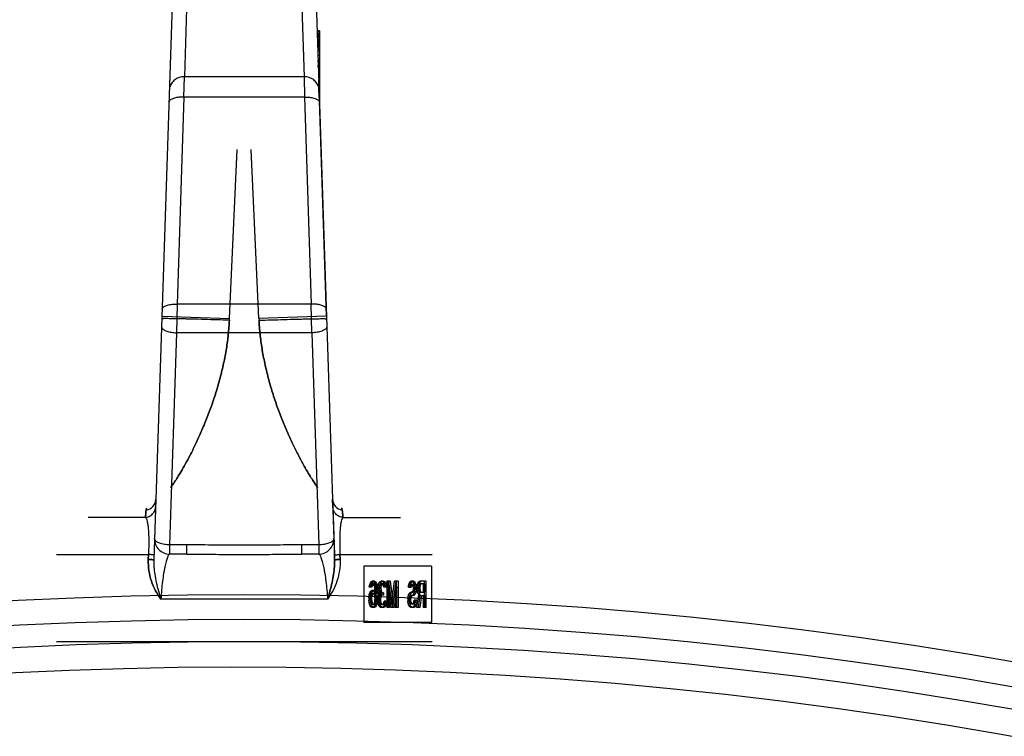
# Model space of a CAD drawing. Header units: millimetres. Extents: x 0 to 297, y 0 to 210.
# Tile 25 of 29: x 220.61 to 228.02, y 188.72 to 194.12. Entities that reach past the tile are written whole.
import ezdxf

# ---------------------------------------------------------------- set-up
doc = ezdxf.new("R2010")
doc.units = ezdxf.units.MM
doc.header["$LTSCALE"] = 16.335
doc.layers.get('0').update_dxf_attribs({"linetype": 'CONTINUOUS'})
doc.layers.add('001-M31079-X02', color=7, linetype='CONTINUOUS')

msp = doc.modelspace()

# ---------------------------------------------------------------- linework, layer by layer
at = {"color": 7, "linetype": 'Continuous'}
for radius in [33.0801, 32.7266]:
    msp.add_circle((222.3012, 156.7091), radius, dxfattribs=at)
at = {"color": 9, "linetype": 'Continuous'}
msp.add_circle((222.3012, 156.7091), 32.893, dxfattribs=at)
at = {"color": 7, "linetype": 'Continuous'}
msp.add_arc((222.3012, 156.7091), 32.5286, 262.15697, 262.09551, dxfattribs=at)
at = {"layer": '001-M31079-X02', "color": 9, "linetype": 'Continuous'}
for p, q in [((221.8721, 194.334), (221.8508, 193.6883)), ((222.7304, 194.334), (222.7517, 193.6883)), ((221.759, 194.2332), (221.621, 190.05)), ((221.8477, 193.5353), (221.8508, 193.6883)), ((222.7517, 193.6883), (221.8508, 193.6883)), ((222.7517, 193.6883), (222.7547, 193.5353)), ((221.8477, 193.5353), (221.7963, 191.9765)), ((222.7547, 193.5353), (221.8477, 193.5353)), ((222.7547, 193.5353), (222.8062, 191.9765)), ((221.7963, 191.9765), (221.792, 191.76)), ((222.8062, 191.9765), (221.7963, 191.9765)), ((222.8105, 191.76), (222.8062, 191.9765)), ((221.6815, 191.8851), (222.1904, 191.8683)), ((222.921, 191.8851), (222.4121, 191.8683)), ((221.792, 191.76), (221.7393, 190.1629)), ((222.8105, 191.76), (221.792, 191.76)), ((222.8105, 191.76), (222.8632, 190.1629)), ((221.6363, 190.5061), (221.636, 190.506)), ((221.6377, 190.5056), (221.6374, 190.5057)), ((222.9651, 190.5057), (222.9656, 190.5057)), ((222.9662, 190.5058), (222.9665, 190.506)), ((221.5577, 190.3691), (221.1256, 190.3691)), ((223.0447, 190.3691), (223.4769, 190.3691)), ((221.7393, 190.1629), (221.7393, 190.0931)), ((221.869, 190.1629), (221.7393, 190.1629)), ((221.869, 190.0931), (221.869, 190.1629)), ((222.7335, 190.1629), (222.7335, 190.0931)), ((222.8632, 190.1629), (222.7335, 190.1629)), ((222.8632, 190.1629), (222.8632, 190.0931)), ((220.887, 190.0898), (221.5806, 190.0898)), ((221.869, 190.0931), (221.7393, 190.0931)), ((222.8632, 190.0931), (222.7335, 190.0931)), ((223.0219, 190.0898), (223.7155, 190.0898)), ((222.9283, 189.7536), (221.6742, 189.7536))]:
    msp.add_line(p, q, dxfattribs=at)
at = {"layer": '001-M31079-X02', "color": 7, "linetype": 'Continuous'}
for p, q in [((222.843, 194.2461), (222.9815, 190.05)), ((222.867, 194.0344), (222.85, 194.0344)), ((222.8501, 194.0344), (222.8501, 194.0284)), ((222.867, 194.0284), (222.8502, 194.0284)), ((222.8504, 194.0284), (222.8504, 194.0163)), ((222.867, 194.0163), (222.8506, 194.0163)), ((222.867, 194.0103), (222.8508, 194.0103)), ((222.867, 194.0043), (222.851, 194.0043)), ((222.867, 193.9983), (222.8511, 193.9983)), ((222.867, 193.9923), (222.8513, 193.9923)), ((222.867, 193.9863), (222.8514, 193.9863)), ((222.867, 194.0344), (222.867, 193.7759)), ((222.867, 193.9802), (222.8516, 193.9802)), ((222.867, 193.9682), (222.8522, 193.9682)), ((222.867, 193.9622), (222.8524, 193.9622)), ((222.867, 193.9501), (222.8528, 193.9501)), ((222.867, 193.9441), (222.853, 193.9441)), ((222.867, 193.9381), (222.8532, 193.9381)), ((222.867, 193.9321), (222.8534, 193.9321)), ((222.867, 193.9261), (222.8536, 193.9261)), ((222.867, 193.9201), (222.8536, 193.9201)), ((222.867, 193.914), (222.8539, 193.914)), ((222.8546, 193.902), (222.8546, 193.89)), ((222.867, 193.902), (222.8546, 193.902)), ((222.867, 193.89), (222.8548, 193.89)), ((222.867, 193.8779), (222.8552, 193.8779)), ((222.867, 193.8478), (222.8562, 193.8478)), ((222.867, 193.8238), (222.857, 193.8238)), ((222.867, 193.8177), (222.8572, 193.8177)), ((222.867, 193.8125), (222.8574, 193.8125)), ((222.8575, 193.8007), (222.8575, 193.8125)), ((222.867, 193.8007), (222.8575, 193.8007)), ((222.867, 193.8057), (222.8576, 193.8057)), ((222.8578, 193.8057), (222.8578, 193.7937)), ((222.867, 193.7937), (222.8578, 193.7937)), ((222.867, 193.7967), (222.8579, 193.7967)), ((222.8581, 193.7937), (222.8581, 193.7877)), ((222.867, 193.7877), (222.8581, 193.7877)), ((222.867, 193.7759), (222.8586, 193.7759)), ((222.867, 193.7708), (222.8587, 193.7708)), ((222.8588, 193.7617), (222.8588, 193.7759)), ((222.867, 193.7696), (222.8588, 193.7696)), ((222.867, 193.7617), (222.8588, 193.7617)), ((222.859, 193.7696), (222.859, 193.7576)), ((222.867, 193.759), (222.8591, 193.759)), ((222.867, 193.7759), (222.867, 193.5217)), ((222.867, 193.7576), (222.859, 193.7576)), ((222.8593, 193.7576), (222.8593, 193.7515)), ((222.867, 193.7515), (222.8593, 193.7515)), ((222.867, 193.7499), (222.8594, 193.7499)), ((222.867, 193.7401), (222.8597, 193.7401)), ((222.867, 193.7381), (222.8598, 193.7381)), ((222.8604, 193.72), (222.867, 193.72)), ((222.867, 193.7193), (222.8604, 193.7193)), ((222.921, 191.8851), (222.8622, 193.6653)), ((222.921, 191.8851), (222.8622, 193.6653)), ((222.867, 193.6587), (222.8624, 193.6587)), ((222.8627, 193.6561), (222.8627, 193.6428)), ((222.867, 193.6561), (222.8627, 193.6561)), ((222.867, 193.6461), (222.8628, 193.6461)), ((222.863, 193.6395), (222.863, 193.6461)), ((222.863, 193.6428), (222.863, 193.6395)), ((222.867, 193.6428), (222.863, 193.6428)), ((222.863, 193.6395), (222.867, 193.6395)), ((222.867, 193.6352), (222.8632, 193.6352)), ((222.867, 193.6339), (222.8632, 193.6339)), ((222.8635, 193.6178), (222.8635, 193.6339)), ((222.867, 193.6275), (222.8635, 193.6275)), ((222.867, 193.6178), (222.8635, 193.6178)), ((222.8637, 193.6252), (222.8637, 193.6163)), ((222.867, 193.6252), (222.8637, 193.6252)), ((222.867, 193.621), (222.8637, 193.621)), ((222.867, 193.6163), (222.8638, 193.6163)), ((222.867, 193.6144), (222.8639, 193.6144)), ((222.8668, 193.5309), (222.8642, 193.6039)), ((222.8669, 193.6039), (222.8642, 193.6039)), ((222.8668, 193.5332), (222.8647, 193.5897)), ((222.8669, 193.5897), (222.8647, 193.5897)), ((222.867, 193.5809), (222.865, 193.5809)), ((222.8655, 193.5644), (222.8668, 193.5332)), ((222.867, 193.5644), (222.8655, 193.5644)), ((222.8668, 193.5309), (222.8669, 193.6039)), ((222.1904, 191.8683), (222.2491, 193.1397)), ((222.1904, 191.8683), (222.2491, 193.1397)), ((222.4121, 191.8683), (222.3534, 193.1397)), ((222.4121, 191.8683), (222.3534, 193.1397)), ((222.1897, 191.8543), (222.1904, 191.8683)), ((222.4121, 191.8683), (222.4127, 191.8543)), ((222.9683, 190.4502), (222.9665, 190.506)), ((222.9683, 190.4502), (222.9803, 190.087)), ((221.5795, 190.0528), (221.5806, 190.0898)), ((221.5806, 190.0898), (221.5795, 190.0528)), ((222.9803, 190.087), (222.9815, 190.05)), ((222.9815, 190.05), (222.9803, 190.087)), ((222.9803, 190.087), (222.9815, 190.0498)), ((223.023, 190.0528), (223.0219, 190.0898)), ((223.0219, 190.0898), (223.023, 190.0528)), ((223.2025, 190.0014), (223.2025, 189.5771)), ((223.711, 190.0014), (223.2025, 190.0014)), ((223.711, 190.0014), (223.711, 189.5771)), ((223.2429, 189.8434), (223.2444, 189.856)), ((223.2631, 189.8434), (223.2429, 189.8434)), ((223.2444, 189.856), (223.249, 189.8728)), ((223.2661, 189.856), (223.2444, 189.856)), ((223.249, 189.8728), (223.2566, 189.8855)), ((223.2615, 189.8728), (223.249, 189.8728)), ((223.2536, 189.856), (223.2505, 189.8434)), ((223.2581, 189.8644), (223.2536, 189.856)), ((223.2554, 189.8434), (223.257, 189.856)), ((223.2566, 189.8855), (223.2642, 189.8897)), ((223.2691, 189.8855), (223.2566, 189.8855)), ((223.257, 189.856), (223.2615, 189.8728)), ((223.2627, 189.8686), (223.2581, 189.8644)), ((223.2707, 189.8644), (223.2581, 189.8644)), ((223.2615, 189.8728), (223.2691, 189.8855)), ((223.2844, 189.8686), (223.2627, 189.8686)), ((223.2661, 189.856), (223.2631, 189.8434)), ((223.2829, 189.8897), (223.2642, 189.8897)), ((223.2707, 189.8644), (223.2661, 189.856)), ((223.2691, 189.8855), (223.2768, 189.8897)), ((223.2703, 189.8897), (223.2779, 189.8855)), ((223.2752, 189.8686), (223.2707, 189.8644)), ((223.2764, 189.8644), (223.2718, 189.8686)), ((223.281, 189.856), (223.2764, 189.8644)), ((223.289, 189.8644), (223.2764, 189.8644)), ((223.2779, 189.8855), (223.2856, 189.8728)), ((223.2905, 189.8855), (223.2779, 189.8855)), ((223.284, 189.8434), (223.281, 189.856)), ((223.3027, 189.856), (223.281, 189.856)), ((223.2829, 189.8897), (223.2905, 189.8855)), ((223.2856, 189.8307), (223.284, 189.8434)), ((223.2966, 189.8434), (223.284, 189.8434)), ((223.289, 189.8644), (223.2844, 189.8686)), ((223.2856, 189.8728), (223.2901, 189.856)), ((223.2981, 189.8728), (223.2856, 189.8728)), ((223.2871, 189.8054), (223.2856, 189.8307)), ((223.2981, 189.8307), (223.2856, 189.8307)), ((223.2935, 189.856), (223.289, 189.8644)), ((223.2901, 189.856), (223.2932, 189.8349)), ((223.2905, 189.8855), (223.2981, 189.8728)), ((223.2932, 189.8349), (223.2947, 189.8054)), ((223.3057, 189.8349), (223.2932, 189.8349)), ((223.2966, 189.8434), (223.2935, 189.856)), ((223.2981, 189.8307), (223.2966, 189.8434)), ((223.2981, 189.8728), (223.3027, 189.856)), ((223.2996, 189.8054), (223.2981, 189.8307)), ((223.3027, 189.856), (223.3057, 189.8349)), ((223.3057, 189.8349), (223.3072, 189.8054)), ((223.3084, 189.8434), (223.3099, 189.8602)), ((223.3084, 189.8434), (223.3084, 189.8349)), ((223.3286, 189.8434), (223.3084, 189.8434)), ((223.3099, 189.8181), (223.3084, 189.8349)), ((223.3286, 189.8349), (223.3084, 189.8349)), ((223.3099, 189.8602), (223.316, 189.8771)), ((223.3225, 189.8602), (223.3099, 189.8602)), ((223.316, 189.8771), (223.3221, 189.8855)), ((223.3286, 189.8771), (223.316, 189.8771)), ((223.3191, 189.856), (223.316, 189.8434)), ((223.316, 189.8349), (223.316, 189.8434)), ((223.316, 189.8349), (223.3191, 189.8181)), ((223.3236, 189.8644), (223.3191, 189.856)), ((223.3316, 189.856), (223.3191, 189.856)), ((223.321, 189.8434), (223.3225, 189.8602)), ((223.321, 189.8349), (223.321, 189.8434)), ((223.3225, 189.8181), (223.321, 189.8349)), ((223.3221, 189.8855), (223.3328, 189.8897)), ((223.3347, 189.8855), (223.3221, 189.8855)), ((223.3225, 189.8602), (223.3286, 189.8771)), ((223.3313, 189.8686), (223.3236, 189.8644)), ((223.3362, 189.8644), (223.3236, 189.8644)), ((223.3286, 189.8771), (223.3347, 189.8855)), ((223.3316, 189.856), (223.3286, 189.8434)), ((223.3286, 189.8434), (223.3286, 189.8349)), ((223.3286, 189.8349), (223.3316, 189.8181)), ((223.3499, 189.8686), (223.3313, 189.8686)), ((223.3362, 189.8644), (223.3316, 189.856)), ((223.3484, 189.8897), (223.3328, 189.8897)), ((223.3347, 189.8855), (223.3453, 189.8897)), ((223.3358, 189.8897), (223.3465, 189.8855)), ((223.3438, 189.8686), (223.3362, 189.8644)), ((223.345, 189.8644), (223.3374, 189.8686)), ((223.3496, 189.856), (223.345, 189.8644)), ((223.3575, 189.8644), (223.345, 189.8644)), ((223.3465, 189.8855), (223.3526, 189.8771)), ((223.359, 189.8855), (223.3465, 189.8855)), ((223.3484, 189.8897), (223.359, 189.8855)), ((223.3526, 189.8434), (223.3496, 189.856)), ((223.3621, 189.856), (223.3496, 189.856)), ((223.3575, 189.8644), (223.3499, 189.8686)), ((223.3526, 189.8771), (223.3587, 189.8602)), ((223.3651, 189.8771), (223.3526, 189.8771)), ((223.3728, 189.8434), (223.3526, 189.8434)), ((223.3621, 189.856), (223.3575, 189.8644)), ((223.3587, 189.8602), (223.3602, 189.8434)), ((223.3712, 189.8602), (223.3587, 189.8602)), ((223.359, 189.8855), (223.3651, 189.8771)), ((223.3651, 189.8434), (223.3621, 189.856)), ((223.3651, 189.8771), (223.3712, 189.8602)), ((223.3712, 189.8602), (223.3728, 189.8434)), ((223.3739, 189.8897), (223.3739, 189.6917)), ((223.4002, 189.8897), (223.3739, 189.8897)), ((223.3831, 189.6917), (223.3831, 189.8476)), ((223.4044, 189.6917), (223.3831, 189.8476)), ((223.3956, 189.8476), (223.3831, 189.8476)), ((223.3865, 189.6917), (223.3865, 189.8897)), ((223.3876, 189.8897), (223.4105, 189.7128)), ((223.3956, 189.8476), (223.3956, 189.6917)), ((223.417, 189.6917), (223.3956, 189.8476)), ((223.4002, 189.8897), (223.423, 189.7128)), ((223.4105, 189.7128), (223.4334, 189.8897)), ((223.4379, 189.8476), (223.4166, 189.6917)), ((223.423, 189.7128), (223.4459, 189.8897)), ((223.4505, 189.8476), (223.4291, 189.6917)), ((223.4596, 189.8897), (223.4334, 189.8897)), ((223.4379, 189.8476), (223.4379, 189.6917)), ((223.4505, 189.8476), (223.4379, 189.8476)), ((223.4471, 189.6917), (223.4471, 189.8897)), ((223.4505, 189.6917), (223.4505, 189.8476)), ((223.4596, 189.8897), (223.4596, 189.6917)), ((223.537, 189.8434), (223.5385, 189.856)), ((223.537, 189.8434), (223.5587, 189.8434)), ((223.5385, 189.856), (223.5431, 189.8728)), ((223.551, 189.856), (223.5385, 189.856)), ((223.5431, 189.8728), (223.5492, 189.8855)), ((223.5556, 189.8728), (223.5431, 189.8728)), ((223.5476, 189.8518), (223.5461, 189.8434)), ((223.5507, 189.8602), (223.5476, 189.8518)), ((223.5602, 189.8518), (223.5476, 189.8518)), ((223.5492, 189.8855), (223.5568, 189.8897)), ((223.5617, 189.8855), (223.5492, 189.8855)), ((223.5495, 189.8434), (223.551, 189.856)), ((223.5553, 189.8644), (223.5507, 189.8602)), ((223.5632, 189.8602), (223.5507, 189.8602)), ((223.551, 189.856), (223.5556, 189.8728)), ((223.5769, 189.8644), (223.5553, 189.8644)), ((223.5556, 189.8728), (223.5617, 189.8855)), ((223.5769, 189.8897), (223.5568, 189.8897)), ((223.5602, 189.8518), (223.5587, 189.8434)), ((223.5632, 189.8602), (223.5602, 189.8518)), ((223.5617, 189.8855), (223.5693, 189.8897)), ((223.5678, 189.8644), (223.5632, 189.8602)), ((223.5644, 189.8897), (223.5705, 189.8855)), ((223.569, 189.8602), (223.5644, 189.8644)), ((223.5735, 189.8518), (223.569, 189.8602)), ((223.5815, 189.8602), (223.569, 189.8602)), ((223.5705, 189.8855), (223.5766, 189.8771)), ((223.583, 189.8855), (223.5705, 189.8855)), ((223.5751, 189.8391), (223.5735, 189.8518)), ((223.5861, 189.8518), (223.5735, 189.8518)), ((223.5735, 189.8181), (223.5751, 189.8307)), ((223.5751, 189.8391), (223.5751, 189.8307)), ((223.5876, 189.8391), (223.5751, 189.8391)), ((223.5876, 189.8307), (223.5751, 189.8307)), ((223.5766, 189.8771), (223.5827, 189.8602)), ((223.5891, 189.8771), (223.5766, 189.8771)), ((223.5769, 189.8897), (223.583, 189.8855)), ((223.5815, 189.8602), (223.5769, 189.8644)), ((223.5861, 189.8518), (223.5815, 189.8602)), ((223.5827, 189.8602), (223.5842, 189.8434)), ((223.5952, 189.8602), (223.5827, 189.8602)), ((223.583, 189.8855), (223.5891, 189.8771)), ((223.5842, 189.8265), (223.5842, 189.8434)), ((223.5968, 189.8434), (223.5842, 189.8434)), ((223.5876, 189.8391), (223.5861, 189.8518)), ((223.5861, 189.8181), (223.5876, 189.8307)), ((223.5876, 189.8307), (223.5876, 189.8391)), ((223.5891, 189.8771), (223.5952, 189.8602)), ((223.5952, 189.8602), (223.5968, 189.8434)), ((223.5968, 189.8434), (223.5968, 189.8265)), ((223.6025, 189.8434), (223.604, 189.856)), ((223.6025, 189.8434), (223.6025, 189.8265)), ((223.6242, 189.8434), (223.6025, 189.8434)), ((223.604, 189.856), (223.6086, 189.8728)), ((223.6257, 189.856), (223.604, 189.856)), ((223.6086, 189.8728), (223.6147, 189.8855)), ((223.6211, 189.8728), (223.6086, 189.8728)), ((223.6132, 189.856), (223.6116, 189.8434)), ((223.6116, 189.8307), (223.6116, 189.8434)), ((223.6116, 189.8307), (223.6132, 189.8181)), ((223.6242, 189.8307), (223.6116, 189.8307)), ((223.6162, 189.8644), (223.6132, 189.856)), ((223.6147, 189.8855), (223.6223, 189.8897)), ((223.6272, 189.8855), (223.6147, 189.8855)), ((223.615, 189.8434), (223.6166, 189.856)), ((223.615, 189.8434), (223.615, 189.8265)), ((223.6208, 189.8686), (223.6162, 189.8644)), ((223.6288, 189.8644), (223.6162, 189.8644)), ((223.6166, 189.856), (223.6211, 189.8728)), ((223.6623, 189.8686), (223.6208, 189.8686)), ((223.6211, 189.8728), (223.6272, 189.8855)), ((223.6714, 189.8897), (223.6223, 189.8897)), ((223.6257, 189.856), (223.6242, 189.8434)), ((223.6242, 189.8434), (223.6242, 189.8307)), ((223.6242, 189.8307), (223.6257, 189.8181)), ((223.6288, 189.8644), (223.6257, 189.856)), ((223.6272, 189.8855), (223.6349, 189.8897)), ((223.6333, 189.8686), (223.6288, 189.8644)), ((223.6497, 189.8686), (223.6497, 189.8054)), ((223.6589, 189.6917), (223.6589, 189.8897)), ((223.6623, 189.8054), (223.6623, 189.8686)), ((223.6714, 189.6917), (223.6714, 189.8897)), ((223.2398, 189.7675), (223.2429, 189.7886)), ((223.2398, 189.7675), (223.2398, 189.7465)), ((223.2524, 189.7675), (223.2398, 189.7675)), ((223.2429, 189.7886), (223.2475, 189.8012)), ((223.2554, 189.7886), (223.2429, 189.7886)), ((223.2475, 189.8012), (223.2551, 189.8139)), ((223.2475, 189.8012), (223.26, 189.8012)), ((223.249, 189.776), (223.2475, 189.7633)), ((223.2475, 189.7507), (223.2475, 189.7633)), ((223.2475, 189.7633), (223.26, 189.7633)), ((223.252, 189.7844), (223.249, 189.776)), ((223.2615, 189.776), (223.249, 189.776)), ((223.2566, 189.7928), (223.252, 189.7844)), ((223.2646, 189.7844), (223.252, 189.7844)), ((223.2524, 189.7675), (223.2554, 189.7886)), ((223.2524, 189.7465), (223.2524, 189.7675)), ((223.2551, 189.8139), (223.2627, 189.8181)), ((223.2676, 189.8139), (223.2551, 189.8139)), ((223.2554, 189.7886), (223.26, 189.8012)), ((223.2612, 189.797), (223.2566, 189.7928)), ((223.2691, 189.7928), (223.2566, 189.7928)), ((223.26, 189.8012), (223.2676, 189.8139)), ((223.2615, 189.776), (223.26, 189.7633)), ((223.26, 189.7633), (223.26, 189.7507)), ((223.2844, 189.797), (223.2612, 189.797)), ((223.2646, 189.7844), (223.2615, 189.776)), ((223.2829, 189.8181), (223.2627, 189.8181)), ((223.2691, 189.7928), (223.2646, 189.7844)), ((223.2676, 189.8139), (223.2752, 189.8181)), ((223.2737, 189.797), (223.2691, 189.7928)), ((223.2703, 189.8181), (223.2779, 189.8139)), ((223.2764, 189.7928), (223.2718, 189.797)), ((223.281, 189.7844), (223.2764, 189.7928)), ((223.289, 189.7928), (223.2764, 189.7928)), ((223.2779, 189.8139), (223.2871, 189.797)), ((223.2905, 189.8139), (223.2779, 189.8139)), ((223.284, 189.776), (223.281, 189.7844)), ((223.2935, 189.7844), (223.281, 189.7844)), ((223.2829, 189.8181), (223.2905, 189.8139)), ((223.2856, 189.7633), (223.284, 189.776)), ((223.3072, 189.776), (223.284, 189.776)), ((223.289, 189.7928), (223.2844, 189.797)), ((223.2856, 189.7633), (223.2856, 189.7507)), ((223.2981, 189.7633), (223.2856, 189.7633)), ((223.2871, 189.8054), (223.2871, 189.797)), ((223.3072, 189.8054), (223.2871, 189.8054)), ((223.2996, 189.797), (223.2871, 189.797)), ((223.2935, 189.7844), (223.289, 189.7928)), ((223.2905, 189.8139), (223.2996, 189.797)), ((223.2947, 189.776), (223.2932, 189.7465)), ((223.2966, 189.776), (223.2935, 189.7844)), ((223.2947, 189.776), (223.2947, 189.8054)), ((223.2981, 189.7633), (223.2966, 189.776)), ((223.2981, 189.7507), (223.2981, 189.7633)), ((223.2996, 189.797), (223.2996, 189.8054)), ((223.3072, 189.776), (223.3057, 189.7465)), ((223.3069, 189.7549), (223.3084, 189.7717)), ((223.3072, 189.8054), (223.3072, 189.776)), ((223.3084, 189.7717), (223.3115, 189.7844)), ((223.3301, 189.7717), (223.3084, 189.7717)), ((223.313, 189.8054), (223.3099, 189.8181)), ((223.3316, 189.8181), (223.3099, 189.8181)), ((223.3115, 189.7844), (223.3191, 189.7928)), ((223.324, 189.7844), (223.3115, 189.7844)), ((223.3191, 189.7928), (223.313, 189.8054)), ((223.3255, 189.8054), (223.313, 189.8054)), ((223.3176, 189.7717), (223.3145, 189.7549)), ((223.3221, 189.7802), (223.3176, 189.7717)), ((223.3191, 189.8181), (223.3221, 189.8097)), ((223.3316, 189.7928), (223.3191, 189.7928)), ((223.3194, 189.7549), (223.321, 189.7717)), ((223.321, 189.7717), (223.324, 189.7844)), ((223.3221, 189.8097), (223.3313, 189.8012)), ((223.3347, 189.8097), (223.3221, 189.8097)), ((223.3313, 189.7844), (223.3221, 189.7802)), ((223.3347, 189.7802), (223.3221, 189.7802)), ((223.3255, 189.8054), (223.3225, 189.8181)), ((223.324, 189.7844), (223.3316, 189.7928)), ((223.3316, 189.7928), (223.3255, 189.8054)), ((223.3301, 189.7717), (223.327, 189.7549)), ((223.3347, 189.7802), (223.3301, 189.7717)), ((223.3499, 189.8012), (223.3313, 189.8012)), ((223.3499, 189.7844), (223.3313, 189.7844)), ((223.3316, 189.8181), (223.3347, 189.8097)), ((223.3347, 189.8097), (223.3438, 189.8012)), ((223.3438, 189.7844), (223.3347, 189.7802)), ((223.3374, 189.7844), (223.3374, 189.8012)), ((223.3499, 189.8012), (223.3499, 189.7844)), ((223.5324, 189.7591), (223.5355, 189.776)), ((223.5324, 189.7591), (223.5324, 189.738)), ((223.5449, 189.7591), (223.5324, 189.7591)), ((223.5355, 189.776), (223.5415, 189.7928)), ((223.548, 189.776), (223.5355, 189.776)), ((223.5415, 189.7928), (223.5476, 189.8012)), ((223.5541, 189.7928), (223.5415, 189.7928)), ((223.5446, 189.7675), (223.5415, 189.7549)), ((223.5492, 189.776), (223.5446, 189.7675)), ((223.5571, 189.7675), (223.5446, 189.7675)), ((223.5449, 189.7591), (223.548, 189.776)), ((223.5449, 189.738), (223.5449, 189.7591)), ((223.5476, 189.8012), (223.5553, 189.8054)), ((223.5602, 189.8012), (223.5476, 189.8012)), ((223.548, 189.776), (223.5541, 189.7928)), ((223.5553, 189.7802), (223.5492, 189.776)), ((223.5617, 189.776), (223.5492, 189.776)), ((223.5541, 189.7928), (223.5602, 189.8012)), ((223.5571, 189.7675), (223.5541, 189.7549)), ((223.5769, 189.8054), (223.5553, 189.8054)), ((223.5769, 189.7802), (223.5553, 189.7802)), ((223.5617, 189.776), (223.5571, 189.7675)), ((223.5602, 189.8012), (223.5678, 189.8054)), ((223.5678, 189.7802), (223.5617, 189.776)), ((223.5644, 189.8054), (223.569, 189.8097)), ((223.5705, 189.7844), (223.5644, 189.7802)), ((223.569, 189.8097), (223.5735, 189.8181)), ((223.5815, 189.8097), (223.569, 189.8097)), ((223.5766, 189.7928), (223.5705, 189.7844)), ((223.583, 189.7844), (223.5705, 189.7844)), ((223.5861, 189.8181), (223.5735, 189.8181)), ((223.5827, 189.8097), (223.5766, 189.7928)), ((223.5891, 189.7928), (223.5766, 189.7928)), ((223.5769, 189.8054), (223.5815, 189.8097)), ((223.583, 189.7844), (223.5769, 189.7802)), ((223.5815, 189.8097), (223.5861, 189.8181)), ((223.5842, 189.8265), (223.5827, 189.8097)), ((223.5952, 189.8097), (223.5827, 189.8097)), ((223.5891, 189.7928), (223.583, 189.7844)), ((223.5968, 189.8265), (223.5842, 189.8265)), ((223.5952, 189.8097), (223.5891, 189.7928)), ((223.5968, 189.8265), (223.5952, 189.8097)), ((223.601, 189.6917), (223.6147, 189.7886)), ((223.604, 189.8139), (223.6025, 189.8265)), ((223.615, 189.8265), (223.6025, 189.8265)), ((223.6086, 189.797), (223.604, 189.8139)), ((223.6166, 189.8139), (223.604, 189.8139)), ((223.6147, 189.7886), (223.6086, 189.797)), ((223.6211, 189.797), (223.6086, 189.797)), ((223.6238, 189.7802), (223.6116, 189.6917)), ((223.6132, 189.8181), (223.6162, 189.8097)), ((223.6257, 189.8181), (223.6132, 189.8181)), ((223.6135, 189.6917), (223.6272, 189.7886)), ((223.6272, 189.7886), (223.6147, 189.7886)), ((223.6166, 189.8139), (223.615, 189.8265)), ((223.6162, 189.8097), (223.6208, 189.8054)), ((223.6288, 189.8097), (223.6162, 189.8097)), ((223.6211, 189.797), (223.6166, 189.8139)), ((223.6208, 189.8054), (223.6623, 189.8054)), ((223.6272, 189.7886), (223.6211, 189.797)), ((223.6238, 189.7802), (223.6623, 189.7802)), ((223.6364, 189.7802), (223.6242, 189.6917)), ((223.6257, 189.8181), (223.6288, 189.8097)), ((223.6288, 189.8097), (223.6333, 189.8054)), ((223.6497, 189.7802), (223.6497, 189.6917)), ((223.6623, 189.7802), (223.6623, 189.6917)), ((223.2429, 189.7254), (223.2398, 189.7465)), ((223.2524, 189.7465), (223.2398, 189.7465)), ((223.2475, 189.7085), (223.2429, 189.7254)), ((223.2646, 189.7254), (223.2429, 189.7254)), ((223.2475, 189.7507), (223.249, 189.738)), ((223.26, 189.7507), (223.2475, 189.7507)), ((223.2551, 189.6959), (223.2475, 189.7085)), ((223.26, 189.7085), (223.2475, 189.7085)), ((223.249, 189.738), (223.252, 189.7254)), ((223.2615, 189.738), (223.249, 189.738)), ((223.252, 189.7254), (223.2566, 189.717)), ((223.2554, 189.7254), (223.2524, 189.7465)), ((223.2627, 189.6917), (223.2551, 189.6959)), ((223.2676, 189.6959), (223.2551, 189.6959)), ((223.26, 189.7085), (223.2554, 189.7254)), ((223.2566, 189.717), (223.2612, 189.7128)), ((223.2691, 189.717), (223.2566, 189.717)), ((223.26, 189.7507), (223.2615, 189.738)), ((223.2676, 189.6959), (223.26, 189.7085)), ((223.2844, 189.7128), (223.2612, 189.7128)), ((223.2615, 189.738), (223.2646, 189.7254)), ((223.2829, 189.6917), (223.2627, 189.6917)), ((223.2646, 189.7254), (223.2691, 189.717)), ((223.2752, 189.6917), (223.2676, 189.6959)), ((223.2691, 189.717), (223.2737, 189.7128)), ((223.2779, 189.6959), (223.2703, 189.6917)), ((223.2718, 189.7128), (223.2764, 189.717)), ((223.2764, 189.717), (223.281, 189.7254)), ((223.289, 189.717), (223.2764, 189.717)), ((223.2856, 189.7085), (223.2779, 189.6959)), ((223.2905, 189.6959), (223.2779, 189.6959)), ((223.281, 189.7254), (223.284, 189.738)), ((223.3027, 189.7254), (223.281, 189.7254)), ((223.2905, 189.6959), (223.2829, 189.6917)), ((223.284, 189.738), (223.2856, 189.7507)), ((223.2966, 189.738), (223.284, 189.738)), ((223.2844, 189.7128), (223.289, 189.717)), ((223.2981, 189.7507), (223.2856, 189.7507)), ((223.2901, 189.7254), (223.2856, 189.7085)), ((223.2981, 189.7085), (223.2856, 189.7085)), ((223.289, 189.717), (223.2935, 189.7254)), ((223.2932, 189.7465), (223.2901, 189.7254)), ((223.2981, 189.7085), (223.2905, 189.6959)), ((223.3057, 189.7465), (223.2932, 189.7465)), ((223.2935, 189.7254), (223.2966, 189.738)), ((223.2966, 189.738), (223.2981, 189.7507)), ((223.3027, 189.7254), (223.2981, 189.7085)), ((223.3057, 189.7465), (223.3027, 189.7254)), ((223.3069, 189.7549), (223.3069, 189.738)), ((223.327, 189.7549), (223.3069, 189.7549)), ((223.3084, 189.7254), (223.3069, 189.738)), ((223.327, 189.738), (223.3069, 189.738)), ((223.3115, 189.7128), (223.3084, 189.7254)), ((223.3084, 189.7254), (223.321, 189.7254)), ((223.316, 189.7043), (223.3115, 189.7128)), ((223.324, 189.7128), (223.3115, 189.7128)), ((223.3145, 189.738), (223.3145, 189.7549)), ((223.3145, 189.738), (223.316, 189.7296)), ((223.316, 189.7296), (223.3191, 189.7212)), ((223.3286, 189.7296), (223.316, 189.7296)), ((223.3221, 189.6959), (223.316, 189.7043)), ((223.3286, 189.7043), (223.316, 189.7043)), ((223.3191, 189.7212), (223.3221, 189.717)), ((223.3316, 189.7212), (223.3191, 189.7212)), ((223.3194, 189.738), (223.3194, 189.7549)), ((223.321, 189.7254), (223.3194, 189.738)), ((223.324, 189.7128), (223.321, 189.7254)), ((223.3221, 189.717), (223.3297, 189.7128)), ((223.3347, 189.717), (223.3221, 189.717)), ((223.3282, 189.6917), (223.3221, 189.6959)), ((223.3347, 189.6959), (223.3221, 189.6959)), ((223.3286, 189.7043), (223.324, 189.7128)), ((223.327, 189.7549), (223.327, 189.738)), ((223.327, 189.738), (223.3286, 189.7296)), ((223.353, 189.6917), (223.3282, 189.6917)), ((223.3286, 189.7296), (223.3316, 189.7212)), ((223.3347, 189.6959), (223.3286, 189.7043)), ((223.3514, 189.7128), (223.3297, 189.7128)), ((223.3316, 189.7212), (223.3347, 189.717)), ((223.3347, 189.717), (223.3423, 189.7128)), ((223.3408, 189.6917), (223.3347, 189.6959)), ((223.3389, 189.7128), (223.3465, 189.717)), ((223.3465, 189.6959), (223.3404, 189.6917)), ((223.3465, 189.717), (223.3496, 189.7212)), ((223.359, 189.717), (223.3465, 189.717)), ((223.3526, 189.7043), (223.3465, 189.6959)), ((223.359, 189.6959), (223.3465, 189.6959)), ((223.3496, 189.7212), (223.3526, 189.7296)), ((223.3621, 189.7212), (223.3496, 189.7212)), ((223.3514, 189.7128), (223.359, 189.717)), ((223.3526, 189.7296), (223.3541, 189.738)), ((223.3651, 189.7296), (223.3526, 189.7296)), ((223.3572, 189.7128), (223.3526, 189.7043)), ((223.3651, 189.7043), (223.3526, 189.7043)), ((223.359, 189.6959), (223.353, 189.6917)), ((223.3743, 189.738), (223.3541, 189.738)), ((223.3602, 189.7254), (223.3572, 189.7128)), ((223.3697, 189.7128), (223.3572, 189.7128)), ((223.359, 189.717), (223.3621, 189.7212)), ((223.3651, 189.7043), (223.359, 189.6959)), ((223.3617, 189.738), (223.3602, 189.7254)), ((223.3728, 189.7254), (223.3602, 189.7254)), ((223.3621, 189.7212), (223.3651, 189.7296)), ((223.3651, 189.7296), (223.3667, 189.738)), ((223.3697, 189.7128), (223.3651, 189.7043)), ((223.3728, 189.7254), (223.3697, 189.7128)), ((223.3743, 189.738), (223.3728, 189.7254)), ((223.3956, 189.6917), (223.3739, 189.6917)), ((223.4291, 189.6917), (223.4044, 189.6917)), ((223.423, 189.7128), (223.4105, 189.7128)), ((223.4596, 189.6917), (223.4379, 189.6917)), ((223.5355, 189.7212), (223.5324, 189.738)), ((223.5449, 189.738), (223.5324, 189.738)), ((223.5415, 189.7043), (223.5355, 189.7212)), ((223.548, 189.7212), (223.5355, 189.7212)), ((223.5415, 189.7423), (223.5415, 189.7549)), ((223.5541, 189.7549), (223.5415, 189.7549)), ((223.5415, 189.7423), (223.5446, 189.7296)), ((223.5541, 189.7423), (223.5415, 189.7423)), ((223.5476, 189.6959), (223.5415, 189.7043)), ((223.5541, 189.7043), (223.5415, 189.7043)), ((223.5446, 189.7296), (223.5492, 189.7212)), ((223.5571, 189.7296), (223.5446, 189.7296)), ((223.548, 189.7212), (223.5449, 189.738)), ((223.5553, 189.6917), (223.5476, 189.6959)), ((223.5602, 189.6959), (223.5476, 189.6959)), ((223.5541, 189.7043), (223.548, 189.7212)), ((223.5492, 189.7212), (223.5553, 189.717)), ((223.5617, 189.7212), (223.5492, 189.7212)), ((223.5541, 189.7549), (223.5541, 189.7423)), ((223.5541, 189.7423), (223.5571, 189.7296)), ((223.5602, 189.6959), (223.5541, 189.7043)), ((223.58, 189.717), (223.5553, 189.717)), ((223.58, 189.6917), (223.5553, 189.6917)), ((223.5571, 189.7296), (223.5617, 189.7212)), ((223.5678, 189.6917), (223.5602, 189.6959)), ((223.5617, 189.7212), (223.5678, 189.717)), ((223.5674, 189.717), (223.5735, 189.7212)), ((223.5751, 189.6959), (223.5674, 189.6917)), ((223.5735, 189.7212), (223.5781, 189.7338)), ((223.5861, 189.7212), (223.5735, 189.7212)), ((223.5827, 189.7085), (223.5751, 189.6959)), ((223.5876, 189.6959), (223.5751, 189.6959)), ((223.5781, 189.7338), (223.5796, 189.7465)), ((223.5907, 189.7338), (223.5781, 189.7338)), ((223.6013, 189.7465), (223.5796, 189.7465)), ((223.58, 189.717), (223.5861, 189.7212)), ((223.5876, 189.6959), (223.58, 189.6917)), ((223.5873, 189.7296), (223.5827, 189.7085)), ((223.5952, 189.7085), (223.5827, 189.7085)), ((223.5861, 189.7212), (223.5907, 189.7338)), ((223.5888, 189.7465), (223.5873, 189.7296)), ((223.5998, 189.7296), (223.5873, 189.7296)), ((223.5952, 189.7085), (223.5876, 189.6959)), ((223.5907, 189.7338), (223.5922, 189.7465)), ((223.5998, 189.7296), (223.5952, 189.7085)), ((223.6013, 189.7465), (223.5998, 189.7296)), ((223.6242, 189.6917), (223.601, 189.6917)), ((223.6714, 189.6917), (223.6497, 189.6917)), ((223.711, 189.5771), (223.2025, 189.5771)), ((220.887, 189.4357), (223.7155, 189.4357))]:
    msp.add_line(p, q, dxfattribs=at)
at = {"layer": '001-M31079-X02', "color": 9, "linetype": 'Continuous'}
for points in [[(221.6363, 190.5061), (221.6369, 190.5058), (221.6374, 190.5057)], [(222.9662, 190.5058), (222.9656, 190.5057), (222.9651, 190.5057), (222.9648, 190.5056)]]:
    msp.add_lwpolyline(points, dxfattribs=at)
for centre, radius, start, end in [((221.5514, 190.5089), 0.0847, 277.97363, 358.05139), ((223.0511, 190.5089), 0.0847, 181.94884, 262.02689), ((221.7393, 190.2062), 0.1131, 178.10994, 270), ((222.8632, 190.2062), 0.1131, 270, 1.89006)]:
    msp.add_arc(centre, radius, start, end, dxfattribs=at)
for points, knots in [([(221.8508, 193.6883), (221.8443, 193.6884), (221.8315, 193.6874), (221.8127, 193.683), (221.795, 193.6756), (221.779, 193.6656), (221.765, 193.6532), (221.7536, 193.6387), (221.7449, 193.6226), (221.7394, 193.6054), (221.7379, 193.5935), (221.7377, 193.5875)], [0, 0, 0, 0, 0.115443, 0.230319, 0.344206, 0.456789, 0.567896, 0.677523, 0.785842, 0.893182, 1, 1, 1, 1]), ([(222.8648, 193.5875), (222.8646, 193.5935), (222.8631, 193.6053), (222.8577, 193.6222), (222.8494, 193.6379), (222.8384, 193.6522), (222.8247, 193.6647), (222.8087, 193.675), (222.7908, 193.6827), (222.7716, 193.6874), (222.7583, 193.6884), (222.7517, 193.6883)], [0, 0, 0, 0, 0.106197, 0.212482, 0.316463, 0.423719, 0.533532, 0.647096, 0.762514, 0.881834, 1, 1, 1, 1]), ([(221.8477, 193.5353), (221.8413, 193.5354), (221.8286, 193.5354), (221.8101, 193.5341), (221.7929, 193.5316), (221.7772, 193.528), (221.7632, 193.5234), (221.7515, 193.5178), (221.7424, 193.5113), (221.7364, 193.504), (221.7348, 193.4983), (221.7347, 193.4957)], [0, 0, 0, 0, 0.151866, 0.299114, 0.434552, 0.562245, 0.6779, 0.780128, 0.866102, 0.938515, 1, 1, 1, 1]), ([(222.7547, 193.5353), (222.7612, 193.5354), (222.7739, 193.5354), (222.7923, 193.5341), (222.8096, 193.5316), (222.8253, 193.528), (222.8393, 193.5234), (222.851, 193.5178), (222.86, 193.5113), (222.8661, 193.504), (222.8677, 193.4983), (222.8678, 193.4957)], [0, 0, 0, 0, 0.151866, 0.299115, 0.434553, 0.562246, 0.677901, 0.780128, 0.866103, 0.938515, 1, 1, 1, 1]), ([(221.6832, 191.937), (221.6833, 191.9395), (221.6849, 191.945), (221.6906, 191.9522), (221.6993, 191.9586), (221.7107, 191.9643), (221.7246, 191.969), (221.7406, 191.9727), (221.7582, 191.9753), (221.777, 191.9767), (221.7898, 191.9767), (221.7963, 191.9765)], [0, 0, 0, 0, 0.059973, 0.129055, 0.212627, 0.312474, 0.42812, 0.557711, 0.698503, 0.847166, 1, 1, 1, 1]), ([(222.9192, 191.937), (222.9192, 191.9395), (222.9176, 191.945), (222.9119, 191.9522), (222.9032, 191.9586), (222.8918, 191.9643), (222.8779, 191.969), (222.8619, 191.9727), (222.8442, 191.9753), (222.8255, 191.9767), (222.8127, 191.9767), (222.8062, 191.9765)], [0, 0, 0, 0, 0.059969, 0.129051, 0.212621, 0.312468, 0.428115, 0.557706, 0.698499, 0.847164, 1, 1, 1, 1]), ([(222.1897, 191.8543), (222.1587, 191.8553), (222.096, 191.8573), (222.0028, 191.8601), (221.9267, 191.8622), (221.8691, 191.8636), (221.8303, 191.8645), (221.7954, 191.8653), (221.7648, 191.8658), (221.7389, 191.8662), (221.718, 191.8664), (221.7036, 191.8664), (221.6946, 191.8663), (221.6897, 191.8662), (221.686, 191.8661), (221.6832, 191.866), (221.6819, 191.8658), (221.6809, 191.8657), (221.6809, 191.8655)], [0, 0, 0, 0, 0.182955, 0.36976, 0.549102, 0.632119, 0.708769, 0.777753, 0.838105, 0.889054, 0.930258, 0.961585, 0.973622, 0.983302, 0.99068, 0.995846, 0.998902, 1, 1, 1, 1]), ([(222.1897, 191.8543), (222.1881, 191.8191), (222.1826, 191.7478), (222.168, 191.6399), (222.1472, 191.5302), (222.1207, 191.4197), (222.0891, 191.3102), (222.0534, 191.2033), (222.0147, 191.1011), (221.9745, 191.0055), (221.9344, 190.9182), (221.8957, 190.8406), (221.8598, 190.7736), (221.828, 190.7179), (221.8006, 190.6729), (221.7797, 190.6401), (221.7624, 190.6148), (221.7554, 190.6048), (221.7467, 190.5931), (221.7554, 190.6048), (221.7624, 190.6148), (221.7797, 190.6401), (221.8006, 190.6729), (221.828, 190.7179), (221.8598, 190.7736), (221.8957, 190.8406), (221.9344, 190.9182), (221.9745, 191.0055), (222.0147, 191.1011), (222.0534, 191.2033), (222.0891, 191.3102), (222.1207, 191.4197), (222.1472, 191.5302), (222.168, 191.6399), (222.1826, 191.7478), (222.1881, 191.8191), (222.1897, 191.8543)], [0, 0, 0, 0, 0.039145, 0.079484, 0.12099, 0.163256, 0.205693, 0.247699, 0.28847, 0.327162, 0.362991, 0.395285, 0.423532, 0.447406, 0.466755, 0.481564, 0.491931, 0.498013, 0.5, 0.501987, 0.508069, 0.518436, 0.533245, 0.552594, 0.576469, 0.604715, 0.637009, 0.672839, 0.711531, 0.752301, 0.794308, 0.836745, 0.87901, 0.920517, 0.960855, 1, 1, 1, 1]), ([(222.1897, 191.8543), (222.1881, 191.8191), (222.1826, 191.7478), (222.168, 191.6399), (222.1472, 191.5302), (222.1207, 191.4197), (222.0891, 191.3102), (222.0534, 191.2033), (222.0147, 191.1011), (221.9745, 191.0055), (221.9344, 190.9182), (221.8957, 190.8406), (221.8598, 190.7736), (221.828, 190.7179), (221.8006, 190.6729), (221.7797, 190.6401), (221.7624, 190.6148), (221.7554, 190.6048), (221.7467, 190.5931), (221.7554, 190.6048), (221.7624, 190.6148), (221.7797, 190.6401), (221.8006, 190.6729), (221.828, 190.7179), (221.8598, 190.7736), (221.8957, 190.8406), (221.9344, 190.9182), (221.9745, 191.0055), (222.0147, 191.1011), (222.0534, 191.2033), (222.0891, 191.3102), (222.1207, 191.4197), (222.1472, 191.5302), (222.168, 191.6399), (222.1826, 191.7478), (222.1881, 191.8191), (222.1897, 191.8543)], [0, 0, 0, 0, 0.039145, 0.079484, 0.12099, 0.163256, 0.205693, 0.247699, 0.28847, 0.327162, 0.362991, 0.395285, 0.423532, 0.447406, 0.466755, 0.481564, 0.491931, 0.498013, 0.5, 0.501987, 0.508069, 0.518436, 0.533245, 0.552594, 0.576469, 0.604715, 0.637009, 0.672839, 0.711531, 0.752301, 0.794308, 0.836745, 0.87901, 0.920517, 0.960855, 1, 1, 1, 1]), ([(222.4127, 191.8543), (222.4438, 191.8553), (222.5065, 191.8573), (222.5996, 191.8601), (222.6758, 191.8622), (222.7333, 191.8636), (222.7721, 191.8645), (222.8071, 191.8653), (222.8377, 191.8658), (222.8635, 191.8662), (222.8845, 191.8664), (222.8989, 191.8664), (222.9078, 191.8663), (222.9128, 191.8662), (222.9165, 191.8661), (222.9193, 191.866), (222.9206, 191.8658), (222.9216, 191.8657), (222.9216, 191.8655)], [0, 0, 0, 0, 0.182955, 0.36976, 0.549102, 0.632119, 0.708769, 0.777753, 0.838105, 0.889054, 0.930258, 0.961585, 0.973622, 0.983302, 0.99068, 0.995846, 0.998902, 1, 1, 1, 1]), ([(222.4127, 191.8543), (222.4144, 191.8191), (222.4199, 191.7478), (222.4345, 191.6399), (222.4553, 191.5301), (222.4818, 191.4197), (222.5134, 191.3102), (222.5491, 191.2033), (222.5878, 191.1011), (222.6279, 191.0055), (222.6681, 190.9182), (222.7068, 190.8406), (222.7426, 190.7736), (222.7744, 190.7179), (222.8018, 190.6729), (222.8228, 190.6401), (222.8401, 190.6148), (222.847, 190.6048), (222.8558, 190.5931), (222.847, 190.6048), (222.8401, 190.6148), (222.8228, 190.6401), (222.8018, 190.6729), (222.7744, 190.7179), (222.7426, 190.7736), (222.7068, 190.8406), (222.6681, 190.9182), (222.6279, 191.0055), (222.5878, 191.1011), (222.5491, 191.2033), (222.5134, 191.3102), (222.4818, 191.4197), (222.4553, 191.5301), (222.4345, 191.6399), (222.4199, 191.7478), (222.4144, 191.8191), (222.4127, 191.8543)], [0, 0, 0, 0, 0.039155, 0.079494, 0.120999, 0.163262, 0.205695, 0.247698, 0.288465, 0.327154, 0.362983, 0.395275, 0.423522, 0.447398, 0.466748, 0.481559, 0.491928, 0.498012, 0.5, 0.501988, 0.508072, 0.518441, 0.533252, 0.552602, 0.576478, 0.604725, 0.637017, 0.672846, 0.711535, 0.752302, 0.794305, 0.836738, 0.879001, 0.920506, 0.960845, 1, 1, 1, 1]), ([(222.4127, 191.8543), (222.4144, 191.8191), (222.4199, 191.7478), (222.4345, 191.6399), (222.4553, 191.5301), (222.4818, 191.4197), (222.5134, 191.3102), (222.5491, 191.2033), (222.5878, 191.1011), (222.6279, 191.0055), (222.6681, 190.9182), (222.7068, 190.8406), (222.7426, 190.7736), (222.7744, 190.7179), (222.8018, 190.6729), (222.8228, 190.6401), (222.8401, 190.6148), (222.847, 190.6048), (222.8558, 190.5931), (222.847, 190.6048), (222.8401, 190.6148), (222.8228, 190.6401), (222.8018, 190.6729), (222.7744, 190.7179), (222.7426, 190.7736), (222.7068, 190.8406), (222.6681, 190.9182), (222.6279, 191.0055), (222.5878, 191.1011), (222.5491, 191.2033), (222.5134, 191.3102), (222.4818, 191.4197), (222.4553, 191.5301), (222.4345, 191.6399), (222.4199, 191.7478), (222.4144, 191.8191), (222.4127, 191.8543)], [0, 0, 0, 0, 0.039155, 0.079494, 0.120999, 0.163262, 0.205695, 0.247698, 0.288465, 0.327154, 0.362983, 0.395275, 0.423522, 0.447398, 0.466748, 0.481559, 0.491928, 0.498012, 0.5, 0.501988, 0.508072, 0.518441, 0.533252, 0.552602, 0.576478, 0.604725, 0.637017, 0.672846, 0.711535, 0.752302, 0.794305, 0.836738, 0.879001, 0.920506, 0.960845, 1, 1, 1, 1]), ([(221.6789, 191.8071), (221.6789, 191.8045), (221.6801, 191.7988), (221.6855, 191.7912), (221.694, 191.7841), (221.7054, 191.7776), (221.7193, 191.7719), (221.7355, 191.7672), (221.7533, 191.7635), (221.7724, 191.761), (221.7854, 191.7602), (221.792, 191.76)], [0, 0, 0, 0, 0.059646, 0.128613, 0.212316, 0.312477, 0.428507, 0.558425, 0.699352, 0.847821, 1, 1, 1, 1]), ([(222.9235, 191.8071), (222.9236, 191.8045), (222.9224, 191.7989), (222.9172, 191.7914), (222.909, 191.7845), (222.8981, 191.7781), (222.8844, 191.7724), (222.8684, 191.7675), (222.8502, 191.7637), (222.8307, 191.7611), (222.8172, 191.7602), (222.8105, 191.76)], [0, 0, 0, 0, 0.059231, 0.127322, 0.206944, 0.303792, 0.417242, 0.54737, 0.689771, 0.844037, 1, 1, 1, 1]), ([(221.5577, 190.3691), (221.5675, 190.3701), (221.5874, 190.3756), (221.6127, 190.394), (221.6296, 190.4203), (221.6338, 190.4404), (221.6342, 190.4502)], [0, 0, 0, 0, 0.242564, 0.501153, 0.75904, 1, 1, 1, 1]), ([(221.5577, 190.3691), (221.5586, 190.3796), (221.5601, 190.3983), (221.5621, 190.4169), (221.5631, 190.425)], [0, 0, 0, 0, 0.562316, 1, 1, 1, 1]), ([(221.5631, 190.425), (221.5621, 190.4169), (221.5601, 190.3983), (221.5586, 190.3796), (221.5577, 190.3691)], [0, 0, 0, 0, 0.437684, 1, 1, 1, 1]), ([(221.5631, 190.425), (221.5633, 190.427), (221.5643, 190.4308), (221.5656, 190.4346), (221.569, 190.4414), (221.5656, 190.4346), (221.5643, 190.4308), (221.5633, 190.427), (221.5631, 190.425)], [0, 0, 0, 0, 0.2003, 0.35962, 0.500002, 0.640378, 0.799699, 1, 1, 1, 1]), ([(221.5631, 190.425), (221.5633, 190.427), (221.5643, 190.4308), (221.5656, 190.4346), (221.569, 190.4414), (221.5656, 190.4346), (221.5643, 190.4308), (221.5633, 190.427), (221.5631, 190.425)], [0, 0, 0, 0, 0.2003, 0.35962, 0.500002, 0.640378, 0.799699, 1, 1, 1, 1]), ([(223.0447, 190.3691), (223.035, 190.3701), (223.0151, 190.3756), (222.9898, 190.394), (222.9729, 190.4203), (222.9686, 190.4404), (222.9683, 190.4502)], [0, 0, 0, 0, 0.242564, 0.501153, 0.75904, 1, 1, 1, 1]), ([(223.0394, 190.425), (223.0391, 190.427), (223.0382, 190.4308), (223.0369, 190.4346), (223.0334, 190.4414), (223.0369, 190.4346), (223.0382, 190.4308), (223.0391, 190.427), (223.0394, 190.425)], [0, 0, 0, 0, 0.2003, 0.35962, 0.500001, 0.640378, 0.799699, 1, 1, 1, 1]), ([(223.0394, 190.425), (223.0391, 190.427), (223.0382, 190.4308), (223.0369, 190.4346), (223.0334, 190.4414), (223.0369, 190.4346), (223.0382, 190.4308), (223.0391, 190.427), (223.0394, 190.425)], [0, 0, 0, 0, 0.2003, 0.35962, 0.500001, 0.640378, 0.799699, 1, 1, 1, 1]), ([(223.0447, 190.3691), (223.0439, 190.3796), (223.0423, 190.3983), (223.0404, 190.4169), (223.0394, 190.425)], [0, 0, 0, 0, 0.562316, 1, 1, 1, 1]), ([(223.0394, 190.425), (223.0404, 190.4169), (223.0423, 190.3983), (223.0439, 190.3796), (223.0447, 190.3691)], [0, 0, 0, 0, 0.437684, 1, 1, 1, 1]), ([(221.5577, 190.3691), (221.5607, 190.3664), (221.566, 190.3575), (221.5714, 190.34), (221.576, 190.3149), (221.5795, 190.2822), (221.5817, 190.242), (221.5827, 190.1953), (221.5824, 190.1438), (221.5813, 190.1081), (221.5806, 190.0898)], [0, 0, 0, 0, 0.042449, 0.106151, 0.195249, 0.311518, 0.454584, 0.621436, 0.806081, 1, 1, 1, 1]), ([(223.0447, 190.3691), (223.0418, 190.3664), (223.0365, 190.3575), (223.031, 190.34), (223.0265, 190.3149), (223.023, 190.2822), (223.0207, 190.242), (223.0198, 190.1953), (223.0201, 190.1438), (223.0211, 190.1081), (223.0219, 190.0898)], [0, 0, 0, 0, 0.042449, 0.106151, 0.195248, 0.311518, 0.454583, 0.621435, 0.806081, 1, 1, 1, 1]), ([(221.7393, 190.1629), (221.7327, 190.1631), (221.7197, 190.1639), (221.7006, 190.1664), (221.6827, 190.1701), (221.6666, 190.1748), (221.6527, 190.1805), (221.6413, 190.1869), (221.6328, 190.194), (221.6274, 190.2017), (221.6262, 190.2074), (221.6262, 190.2099)], [0, 0, 0, 0, 0.151936, 0.300703, 0.441918, 0.571689, 0.687582, 0.787775, 0.871447, 0.940409, 1, 1, 1, 1]), ([(222.9762, 190.2099), (222.9763, 190.2074), (222.9751, 190.2017), (222.9697, 190.1941), (222.9612, 190.187), (222.9498, 190.1805), (222.9359, 190.1748), (222.9197, 190.1701), (222.9019, 190.1664), (222.8828, 190.1639), (222.8698, 190.1631), (222.8632, 190.1629)], [0, 0, 0, 0, 0.058947, 0.127965, 0.212009, 0.312144, 0.428091, 0.558181, 0.699255, 0.847856, 1, 1, 1, 1]), ([(222.7335, 190.1629), (222.6613, 190.1629), (222.5172, 190.1609), (222.3012, 190.1588), (222.0853, 190.1609), (221.9412, 190.1629), (221.869, 190.1629)], [0, 0, 0, 0, 0.250467, 0.5, 0.749533, 1, 1, 1, 1]), ([(221.6742, 189.7536), (221.6593, 189.7739), (221.6315, 189.8174), (221.6005, 189.8901), (221.5818, 189.9696), (221.5786, 190.0249), (221.5795, 190.0528)], [0, 0, 0, 0, 0.236493, 0.482639, 0.738027, 1, 1, 1, 1]), ([(221.5795, 190.0528), (221.5786, 190.0249), (221.5818, 189.9696), (221.6005, 189.8901), (221.6315, 189.8174), (221.6593, 189.7739), (221.6742, 189.7536)], [0, 0, 0, 0, 0.261972, 0.517361, 0.763506, 1, 1, 1, 1]), ([(221.621, 190.05), (221.621, 190.0502), (221.6196, 190.0502), (221.618, 190.0506), (221.6142, 190.0508), (221.6095, 190.0512), (221.6033, 190.0516), (221.5961, 190.052), (221.588, 190.0524), (221.5824, 190.0527), (221.5795, 190.0528)], [0, 0, 0, 0, 0.016884, 0.066663, 0.150883, 0.268427, 0.417003, 0.592118, 0.788501, 1, 1, 1, 1]), ([(221.5795, 190.0528), (221.5824, 190.0527), (221.588, 190.0524), (221.5961, 190.052), (221.6033, 190.0516), (221.6095, 190.0512), (221.6142, 190.0508), (221.618, 190.0506), (221.6196, 190.0502), (221.621, 190.0502), (221.621, 190.05)], [0, 0, 0, 0, 0.211501, 0.407885, 0.582999, 0.731576, 0.849118, 0.933337, 0.983116, 1, 1, 1, 1]), ([(221.6222, 190.087), (221.6222, 190.0872), (221.6206, 190.0872), (221.6189, 190.0877), (221.615, 190.0878), (221.6101, 190.0882), (221.6039, 190.0886), (221.5939, 190.0892), (221.5861, 190.0895), (221.5806, 190.0898)], [0, 0, 0, 0, 0.018484, 0.072188, 0.161239, 0.282898, 0.43333, 0.607005, 1, 1, 1, 1]), ([(221.7393, 190.0931), (221.738, 190.0931), (221.7348, 190.0912), (221.7289, 190.083), (221.7215, 190.0648), (221.7125, 190.035), (221.7052, 190.0031), (221.6991, 189.9727), (221.6927, 189.9363), (221.6853, 189.8862), (221.6784, 189.8217), (221.6753, 189.7767), (221.6742, 189.7536)], [0, 0, 0, 0, 0.011408, 0.028977, 0.087342, 0.177335, 0.297025, 0.367211, 0.443739, 0.613738, 0.801717, 1, 1, 1, 1]), ([(221.869, 190.0931), (221.928, 190.0931), (222.044, 190.092), (222.2161, 190.0904), (222.3863, 190.0904), (222.5585, 190.092), (222.6745, 190.0931), (222.7335, 190.0931)], [0, 0, 0, 0, 0.204623, 0.402589, 0.597404, 0.795364, 1, 1, 1, 1]), ([(222.8632, 190.0931), (222.8645, 190.0931), (222.8677, 190.0912), (222.8736, 190.083), (222.881, 190.0648), (222.8899, 190.035), (222.8973, 190.0031), (222.9034, 189.9727), (222.9098, 189.9363), (222.9171, 189.8862), (222.9241, 189.8217), (222.9271, 189.7767), (222.9283, 189.7536)], [0, 0, 0, 0, 0.011408, 0.028977, 0.087342, 0.177335, 0.297025, 0.367211, 0.443739, 0.613738, 0.801717, 1, 1, 1, 1]), ([(223.023, 190.0528), (223.0239, 190.0249), (223.0207, 189.9696), (223.002, 189.8901), (222.971, 189.8174), (222.9432, 189.7739), (222.9282, 189.7536)], [0, 0, 0, 0, 0.261972, 0.517361, 0.763507, 1, 1, 1, 1]), ([(222.9803, 190.087), (222.9803, 190.0872), (222.9818, 190.0872), (222.9835, 190.0877), (222.9875, 190.0878), (222.9924, 190.0882), (222.9986, 190.0886), (223.0085, 190.0892), (223.0164, 190.0895), (223.0219, 190.0898)], [0, 0, 0, 0, 0.018484, 0.072188, 0.161239, 0.282898, 0.43333, 0.607005, 1, 1, 1, 1]), ([(223.023, 190.0528), (223.0201, 190.0527), (223.0144, 190.0524), (223.0063, 190.052), (222.9992, 190.0516), (222.993, 190.0512), (222.9883, 190.0508), (222.9845, 190.0506), (222.9829, 190.0502), (222.9815, 190.0502), (222.9815, 190.05)], [0, 0, 0, 0, 0.211501, 0.407885, 0.582999, 0.731576, 0.849118, 0.933337, 0.983116, 1, 1, 1, 1]), ([(222.9815, 190.05), (222.9815, 190.0502), (222.9829, 190.0502), (222.9845, 190.0506), (222.9883, 190.0508), (222.993, 190.0512), (222.9992, 190.0516), (223.0063, 190.052), (223.0144, 190.0524), (223.0201, 190.0527), (223.023, 190.0528)], [0, 0, 0, 0, 0.016884, 0.066663, 0.150883, 0.268426, 0.417002, 0.592117, 0.7885, 1, 1, 1, 1]), ([(221.621, 190.05), (221.6204, 190.0328), (221.6211, 189.9964), (221.6273, 189.9394), (221.6389, 189.8783), (221.6549, 189.8158), (221.6676, 189.7741), (221.6742, 189.7536)], [0, 0, 0, 0, 0.170429, 0.360392, 0.568231, 0.786617, 1, 1, 1, 1]), ([(222.9815, 190.05), (222.9821, 190.0327), (222.9814, 189.9962), (222.9752, 189.9391), (222.9636, 189.8781), (222.9475, 189.8157), (222.9349, 189.7741), (222.9282, 189.7536)], [0, 0, 0, 0, 0.171742, 0.361135, 0.568597, 0.786818, 1, 1, 1, 1]), ([(222.9283, 189.7536), (222.9348, 189.7741), (222.9476, 189.8158), (222.9636, 189.8783), (222.9752, 189.9394), (222.9814, 189.9964), (222.9821, 190.0328), (222.9815, 190.05)], [0, 0, 0, 0, 0.213424, 0.431832, 0.639669, 0.829605, 1, 1, 1, 1])]:
    msp.add_open_spline(points, degree=3, knots=knots, dxfattribs=at)

doc.saveas('drawing.dxf')
